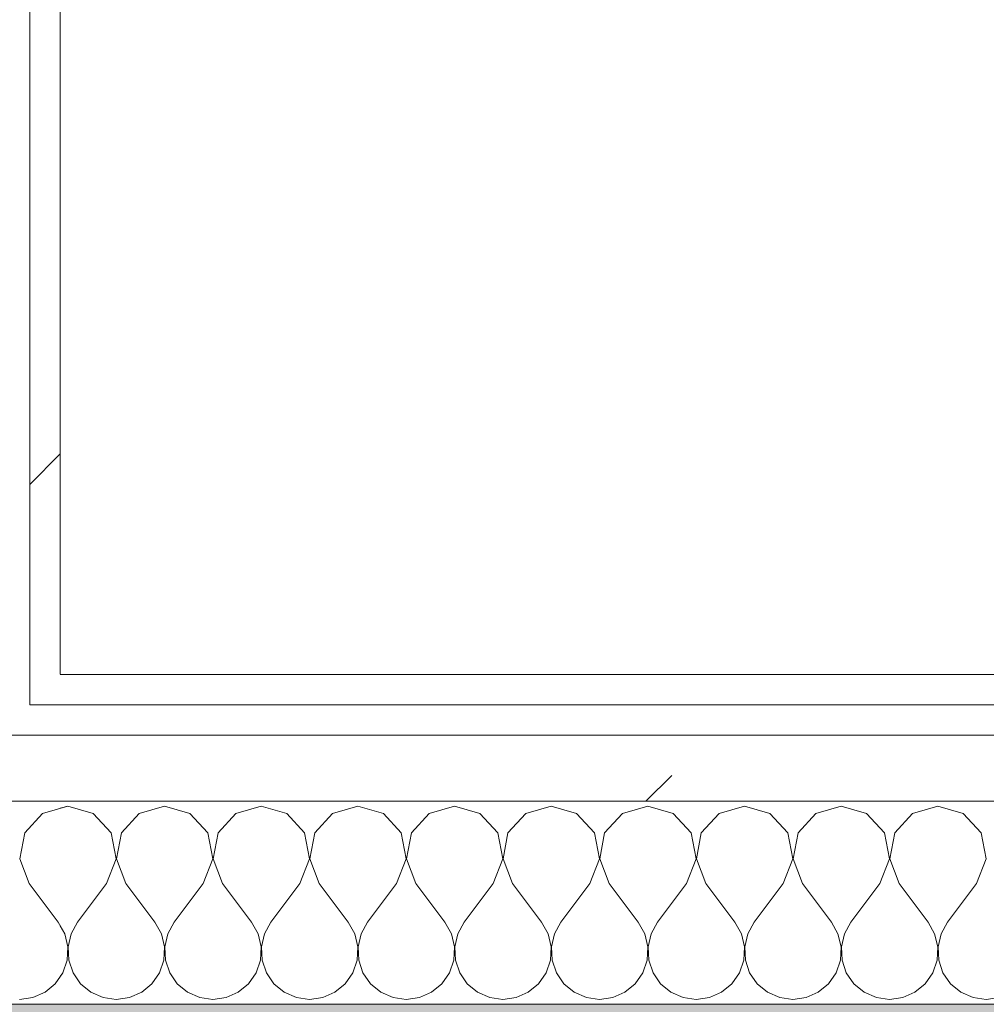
# Model space of a CAD drawing. Header units: millimetres. Extents: x -40968 to 77376, y -17881 to 4746.
# Tile 23 of 180: x -22971 to -22781, y -1194 to -1000. Entities that reach past the tile are written whole.
import ezdxf

# ---------------------------------------------------------------- set-up
doc = ezdxf.new("R2010")
doc.units = ezdxf.units.MM
doc.header["$MEASUREMENT"] = 0
doc.linetypes.add('Wipeout_Contour', pattern=[1000, 0, -1000])
doc.layers.add('12_FAÇ_Façana', color=7, linetype='Continuous')
doc.layers.add('Nuevo_08_E_Envans secs', color=7, linetype='Continuous')
for name, color, linetype, lineweight, true_color in [('12_FAÇ_Façana_Pluma_Nº__176', 7, 'Continuous', 15, 0x93a0c6), ('Nuevo_08_E_Envans secs_Pluma_Nº__102', 7, 'Continuous', 5, 0xcccccc), ('Nuevo_08_E_Envans secs_Pluma_Nº__171', 171, 'Continuous', 13, 0xaaaaff), ('Nuevo_08_E_Envans secs_Pluma_Nº__177', 7, 'Continuous', 15, 0xf7e046)]:
    doc.layers.add(name, color=color, linetype=linetype, lineweight=lineweight, true_color=true_color)
doc.layers.add('Nuevo_08_E_Envans secs_Pluma_Nº__1', color=7, linetype='Continuous', lineweight=5)
pattern_1 = [(45, (0, 0), (-183.8478, 183.8478), [195, -65]), (45, (7e-14, 183.85), (-183.8478, 183.8478), [195, -65])]

# ---------------------------------------------------------------- blocks, each defined once
blk = doc.blocks.new('Muro_14_5', base_point=(-24166.43, -1193.98))
at = {"layer": '12_FAÇ_Façana_Pluma_Nº__176', "linetype": 'Continuous', "lineweight": 0, "true_color": 0x495063}
blk.add_hatch(color=251, dxfattribs=at).paths.add_polyline_path([(-22988.42, -1193.98), (-22988.42, -1203.98), (-21871.11, -1203.98), (-21871.11, -1193.97)])
blk = doc.blocks.new('Muro_89_5', base_point=(-23028.42, -1193.98))
at = {"color": 254, "linetype": 'Wipeout_Contour', "lineweight": 0, "ltscale": 92088.710354}
blk.add_wipeout([(-22963.42, -1128.98), (-22963.42, 1963.55), (-22969.42, 1963.55), (-22969.42, -1128.98)], dxfattribs=at).dxf.layer = 'Nuevo_08_E_Envans secs'
at = {"layer": 'Nuevo_08_E_Envans secs_Pluma_Nº__171', "linetype": 'Continuous', "lineweight": 13, "true_color": 0xaaaaff}
h = blk.add_hatch(dxfattribs=at)
h.set_pattern_fill('Panellat_HPL_0005', color=161, style=0, pattern_type=2)
h.set_pattern_definition(pattern_1)
h.paths.add_polyline_path([(-22963.42, -1128.98), (-22963.42, 1963.55), (-22969.42, 1963.55), (-22969.42, -1128.98)])
at = {"layer": 'Nuevo_08_E_Envans secs_Pluma_Nº__1', "color": 7, "linetype": 'Continuous', "lineweight": 5}
for p, q in [((-22969.42, -1128.98), (-22969.42, 1963.55)), ((-22969.42, -1134.98), (-22969.42, -1128.98))]:
    blk.add_line(p, q, dxfattribs=at)
at = {"layer": 'Nuevo_08_E_Envans secs_Pluma_Nº__1', "color": 7, "linetype": 'Continuous', "lineweight": 5, "flags": 128}
blk.add_lwpolyline([(-22963.42, -1128.98), (-22963.42, 1963.55)], dxfattribs=at)
blk = doc.blocks.new('*X229')
at = {"layer": 'Nuevo_08_E_Envans secs_Pluma_Nº__102', "color": 254, "linetype": 'Continuous', "lineweight": 5, "true_color": 0xcccccc}
for p, q in [((-22961.9, -1154.93), (-22963.42, -1155.36)), ((-22956.9, -1156.35), (-22961.9, -1154.93)), ((-22942.86, -1154.93), (-22947.86, -1156.35)), ((-22937.85, -1156.35), (-22942.86, -1154.93)), ((-22923.81, -1154.93), (-22928.82, -1156.35)), ((-22918.8, -1156.35), (-22923.81, -1154.93)), ((-22904.76, -1154.93), (-22909.77, -1156.35)), ((-22899.75, -1156.35), (-22904.76, -1154.93)), ((-22885.71, -1154.93), (-22890.72, -1156.35)), ((-22880.71, -1156.35), (-22885.71, -1154.93)), ((-22866.67, -1154.93), (-22871.67, -1156.35)), ((-22861.66, -1156.35), (-22866.67, -1154.93)), ((-22847.62, -1154.93), (-22852.63, -1156.35)), ((-22842.61, -1156.35), (-22847.62, -1154.93)), ((-22828.57, -1154.93), (-22833.58, -1156.35)), ((-22823.56, -1156.35), (-22828.57, -1154.93)), ((-22809.52, -1154.93), (-22814.53, -1156.35)), ((-22804.52, -1156.35), (-22809.52, -1154.93)), ((-22790.48, -1154.93), (-22795.48, -1156.35)), ((-22785.47, -1156.35), (-22790.48, -1154.93)), ((-22953.39, -1160.19), (-22956.9, -1156.35)), ((-22947.86, -1156.35), (-22951.38, -1160.19)), ((-22934.34, -1160.19), (-22937.85, -1156.35)), ((-22928.82, -1156.35), (-22932.33, -1160.19)), ((-22915.29, -1160.19), (-22918.8, -1156.35)), ((-22909.77, -1156.35), (-22913.28, -1160.19)), ((-22896.24, -1160.19), (-22899.75, -1156.35)), ((-22890.72, -1156.35), (-22894.23, -1160.19)), ((-22877.2, -1160.19), (-22880.71, -1156.35)), ((-22871.67, -1156.35), (-22875.19, -1160.19)), ((-22858.15, -1160.19), (-22861.66, -1156.35)), ((-22852.63, -1156.35), (-22856.14, -1160.19)), ((-22839.1, -1160.19), (-22842.61, -1156.35)), ((-22833.58, -1156.35), (-22837.09, -1160.19)), ((-22820.05, -1160.19), (-22823.56, -1156.35)), ((-22814.53, -1156.35), (-22818.04, -1160.19)), ((-22801.01, -1160.19), (-22804.52, -1156.35)), ((-22795.48, -1156.35), (-22798.99, -1160.19)), ((-22781.96, -1160.19), (-22785.47, -1156.35)), ((-22952.42, -1165.31), (-22953.39, -1160.19)), ((-22951.38, -1160.19), (-22952.34, -1165.31)), ((-22933.37, -1165.31), (-22934.34, -1160.19)), ((-22932.33, -1160.19), (-22933.29, -1165.31)), ((-22914.32, -1165.31), (-22915.29, -1160.19)), ((-22913.28, -1160.19), (-22914.25, -1165.31)), ((-22895.28, -1165.31), (-22896.24, -1160.19)), ((-22894.23, -1160.19), (-22895.2, -1165.31)), ((-22876.23, -1165.31), (-22877.2, -1160.19)), ((-22875.19, -1160.19), (-22876.15, -1165.31)), ((-22857.18, -1165.31), (-22858.15, -1160.19)), ((-22856.14, -1160.19), (-22857.1, -1165.31)), ((-22838.13, -1165.31), (-22839.1, -1160.19)), ((-22837.09, -1160.19), (-22838.06, -1165.31)), ((-22819.09, -1165.31), (-22820.05, -1160.19)), ((-22818.04, -1160.19), (-22819.01, -1165.31)), ((-22800.04, -1165.31), (-22801.01, -1160.19)), ((-22798.99, -1160.19), (-22799.96, -1165.31)), ((-22780.99, -1165.31), (-22781.96, -1160.19)), ((-22954.29, -1170.17), (-22952.42, -1165.31)), ((-22952.34, -1165.31), (-22950.48, -1170.17)), ((-22935.24, -1170.17), (-22933.37, -1165.31)), ((-22933.29, -1165.31), (-22931.43, -1170.17)), ((-22916.19, -1170.17), (-22914.32, -1165.31)), ((-22914.25, -1165.31), (-22912.38, -1170.17)), ((-22897.14, -1170.17), (-22895.28, -1165.31)), ((-22895.2, -1165.31), (-22893.33, -1170.17)), ((-22878.1, -1170.17), (-22876.23, -1165.31)), ((-22876.15, -1165.31), (-22874.29, -1170.17)), ((-22859.05, -1170.17), (-22857.18, -1165.31)), ((-22857.1, -1165.31), (-22855.24, -1170.17)), ((-22840, -1170.17), (-22838.13, -1165.31)), ((-22838.06, -1165.31), (-22836.19, -1170.17)), ((-22820.95, -1170.17), (-22819.09, -1165.31)), ((-22819.01, -1165.31), (-22817.14, -1170.17)), ((-22801.9, -1170.17), (-22800.04, -1165.31)), ((-22799.96, -1165.31), (-22798.1, -1170.17)), ((-22782.86, -1170.17), (-22780.99, -1165.31)), ((-22954.29, -1170.17), (-22960, -1177.79)), ((-22950.48, -1170.17), (-22944.76, -1177.79)), ((-22935.24, -1170.17), (-22940.95, -1177.79)), ((-22931.43, -1170.17), (-22925.71, -1177.79)), ((-22916.19, -1170.17), (-22921.9, -1177.79)), ((-22912.38, -1170.17), (-22906.67, -1177.79)), ((-22897.14, -1170.17), (-22902.86, -1177.79)), ((-22893.33, -1170.17), (-22887.62, -1177.79)), ((-22878.1, -1170.17), (-22883.81, -1177.79)), ((-22874.29, -1170.17), (-22868.57, -1177.79)), ((-22859.05, -1170.17), (-22864.76, -1177.79)), ((-22855.24, -1170.17), (-22849.52, -1177.79)), ((-22840, -1170.17), (-22845.71, -1177.79)), ((-22836.19, -1170.17), (-22830.48, -1177.79)), ((-22820.95, -1170.17), (-22826.67, -1177.79)), ((-22817.14, -1170.17), (-22811.43, -1177.79)), ((-22801.9, -1170.17), (-22807.62, -1177.79)), ((-22798.1, -1170.17), (-22792.38, -1177.79)), ((-22782.86, -1170.17), (-22788.57, -1177.79)), ((-22962.54, -1180.08), (-22963.42, -1178.49)), ((-22960, -1177.79), (-22961.27, -1180.08)), ((-22943.49, -1180.08), (-22944.76, -1177.79)), ((-22940.95, -1177.79), (-22942.22, -1180.08)), ((-22924.44, -1180.08), (-22925.71, -1177.79)), ((-22921.9, -1177.79), (-22923.18, -1180.08)), ((-22905.4, -1180.08), (-22906.67, -1177.79)), ((-22902.86, -1177.79), (-22904.13, -1180.08)), ((-22886.35, -1180.08), (-22887.62, -1177.79)), ((-22883.81, -1177.79), (-22885.08, -1180.08)), ((-22867.3, -1180.08), (-22868.57, -1177.79)), ((-22864.76, -1177.79), (-22866.03, -1180.08)), ((-22848.25, -1180.08), (-22849.52, -1177.79)), ((-22845.71, -1177.79), (-22846.99, -1180.08)), ((-22829.2, -1180.08), (-22830.48, -1177.79)), ((-22826.67, -1177.79), (-22827.94, -1180.08)), ((-22810.16, -1180.08), (-22811.43, -1177.79)), ((-22807.62, -1177.79), (-22808.89, -1180.08)), ((-22791.11, -1180.08), (-22792.38, -1177.79)), ((-22788.57, -1177.79), (-22789.84, -1180.08)), ((-22961.94, -1182.64), (-22962.54, -1180.08)), ((-22961.27, -1180.08), (-22961.87, -1182.64)), ((-22942.9, -1182.64), (-22943.49, -1180.08)), ((-22942.22, -1180.08), (-22942.82, -1182.64)), ((-22923.85, -1182.64), (-22924.44, -1180.08)), ((-22923.18, -1180.08), (-22923.77, -1182.64)), ((-22904.8, -1182.64), (-22905.4, -1180.08)), ((-22904.13, -1180.08), (-22904.72, -1182.64)), ((-22885.75, -1182.64), (-22886.35, -1180.08)), ((-22885.08, -1180.08), (-22885.68, -1182.64)), ((-22866.71, -1182.64), (-22867.3, -1180.08)), ((-22866.03, -1180.08), (-22866.63, -1182.64)), ((-22847.66, -1182.64), (-22848.25, -1180.08)), ((-22846.99, -1180.08), (-22847.58, -1182.64)), ((-22828.61, -1182.64), (-22829.2, -1180.08)), ((-22827.94, -1180.08), (-22828.53, -1182.64)), ((-22809.56, -1182.64), (-22810.16, -1180.08)), ((-22808.89, -1180.08), (-22809.49, -1182.64)), ((-22790.51, -1182.64), (-22791.11, -1180.08)), ((-22789.84, -1180.08), (-22790.44, -1182.64)), ((-22962.07, -1185.27), (-22961.94, -1182.64)), ((-22961.87, -1182.64), (-22961.74, -1185.27)), ((-22943.02, -1185.27), (-22942.9, -1182.64)), ((-22942.82, -1182.64), (-22942.69, -1185.27)), ((-22923.98, -1185.27), (-22923.85, -1182.64)), ((-22923.77, -1182.64), (-22923.64, -1185.27)), ((-22904.93, -1185.27), (-22904.8, -1182.64)), ((-22904.72, -1182.64), (-22904.6, -1185.27)), ((-22885.88, -1185.27), (-22885.75, -1182.64)), ((-22885.68, -1182.64), (-22885.55, -1185.27)), ((-22866.83, -1185.27), (-22866.71, -1182.64)), ((-22866.63, -1182.64), (-22866.5, -1185.27)), ((-22847.78, -1185.27), (-22847.66, -1182.64)), ((-22847.58, -1182.64), (-22847.45, -1185.27)), ((-22828.74, -1185.27), (-22828.61, -1182.64)), ((-22828.53, -1182.64), (-22828.41, -1185.27)), ((-22809.69, -1185.27), (-22809.56, -1182.64)), ((-22809.49, -1182.64), (-22809.36, -1185.27)), ((-22790.64, -1185.27), (-22790.51, -1182.64)), ((-22790.44, -1182.64), (-22790.31, -1185.27)), ((-22962.91, -1187.76), (-22962.07, -1185.27)), ((-22961.74, -1185.27), (-22960.9, -1187.76)), ((-22943.86, -1187.76), (-22943.02, -1185.27)), ((-22942.69, -1185.27), (-22941.85, -1187.76)), ((-22924.81, -1187.76), (-22923.98, -1185.27)), ((-22923.64, -1185.27), (-22922.8, -1187.76)), ((-22905.77, -1187.76), (-22904.93, -1185.27)), ((-22904.6, -1185.27), (-22903.76, -1187.76)), ((-22886.72, -1187.76), (-22885.88, -1185.27)), ((-22885.55, -1185.27), (-22884.71, -1187.76)), ((-22867.67, -1187.76), (-22866.83, -1185.27)), ((-22866.5, -1185.27), (-22865.66, -1187.76)), ((-22848.62, -1187.76), (-22847.78, -1185.27)), ((-22847.45, -1185.27), (-22846.61, -1187.76)), ((-22829.58, -1187.76), (-22828.74, -1185.27)), ((-22828.41, -1185.27), (-22827.57, -1187.76)), ((-22810.53, -1187.76), (-22809.69, -1185.27)), ((-22809.36, -1185.27), (-22808.52, -1187.76)), ((-22791.48, -1187.76), (-22790.64, -1185.27)), ((-22790.31, -1185.27), (-22789.47, -1187.76)), ((-22963.42, -1188.5), (-22962.91, -1187.76)), ((-22960.9, -1187.76), (-22959.41, -1189.92)), ((-22945.35, -1189.92), (-22943.86, -1187.76)), ((-22941.85, -1187.76), (-22940.36, -1189.92)), ((-22926.3, -1189.92), (-22924.81, -1187.76)), ((-22922.8, -1187.76), (-22921.32, -1189.92)), ((-22907.26, -1189.92), (-22905.77, -1187.76)), ((-22903.76, -1187.76), (-22902.27, -1189.92)), ((-22888.21, -1189.92), (-22886.72, -1187.76)), ((-22884.71, -1187.76), (-22883.22, -1189.92)), ((-22869.16, -1189.92), (-22867.67, -1187.76)), ((-22865.66, -1187.76), (-22864.17, -1189.92)), ((-22850.11, -1189.92), (-22848.62, -1187.76)), ((-22846.61, -1187.76), (-22845.13, -1189.92)), ((-22831.06, -1189.92), (-22829.58, -1187.76)), ((-22827.57, -1187.76), (-22826.08, -1189.92)), ((-22812.02, -1189.92), (-22810.53, -1187.76)), ((-22808.52, -1187.76), (-22807.03, -1189.92)), ((-22792.97, -1189.92), (-22791.48, -1187.76)), ((-22789.47, -1187.76), (-22787.98, -1189.92)), ((-22959.41, -1189.92), (-22957.39, -1191.6)), ((-22947.37, -1191.6), (-22945.35, -1189.92)), ((-22940.36, -1189.92), (-22938.34, -1191.6)), ((-22928.33, -1191.6), (-22926.3, -1189.92)), ((-22921.32, -1189.92), (-22919.29, -1191.6)), ((-22909.28, -1191.6), (-22907.26, -1189.92)), ((-22902.27, -1189.92), (-22900.25, -1191.6)), ((-22890.23, -1191.6), (-22888.21, -1189.92)), ((-22883.22, -1189.92), (-22881.2, -1191.6)), ((-22871.18, -1191.6), (-22869.16, -1189.92)), ((-22864.17, -1189.92), (-22862.15, -1191.6)), ((-22852.14, -1191.6), (-22850.11, -1189.92)), ((-22845.13, -1189.92), (-22843.1, -1191.6)), ((-22833.09, -1191.6), (-22831.06, -1189.92)), ((-22826.08, -1189.92), (-22824.05, -1191.6)), ((-22814.04, -1191.6), (-22812.02, -1189.92)), ((-22807.03, -1189.92), (-22805.01, -1191.6)), ((-22794.99, -1191.6), (-22792.97, -1189.92)), ((-22787.98, -1189.92), (-22785.96, -1191.6)), ((-22957.39, -1191.6), (-22954.98, -1192.66)), ((-22954.98, -1192.66), (-22952.38, -1193.02)), ((-22952.38, -1193.02), (-22949.78, -1192.66)), ((-22949.78, -1192.66), (-22947.37, -1191.6)), ((-22938.34, -1191.6), (-22935.94, -1192.66)), ((-22935.94, -1192.66), (-22933.33, -1193.02)), ((-22933.33, -1193.02), (-22930.73, -1192.66)), ((-22930.73, -1192.66), (-22928.33, -1191.6)), ((-22919.29, -1191.6), (-22916.89, -1192.66)), ((-22916.89, -1192.66), (-22914.29, -1193.02)), ((-22914.29, -1193.02), (-22911.68, -1192.66)), ((-22911.68, -1192.66), (-22909.28, -1191.6)), ((-22900.25, -1191.6), (-22897.84, -1192.66)), ((-22897.84, -1192.66), (-22895.24, -1193.02)), ((-22895.24, -1193.02), (-22892.64, -1192.66)), ((-22892.64, -1192.66), (-22890.23, -1191.6)), ((-22881.2, -1191.6), (-22878.79, -1192.66)), ((-22878.79, -1192.66), (-22876.19, -1193.02)), ((-22876.19, -1193.02), (-22873.59, -1192.66)), ((-22873.59, -1192.66), (-22871.18, -1191.6)), ((-22862.15, -1191.6), (-22859.75, -1192.66)), ((-22859.75, -1192.66), (-22857.14, -1193.02)), ((-22857.14, -1193.02), (-22854.54, -1192.66)), ((-22854.54, -1192.66), (-22852.14, -1191.6)), ((-22843.1, -1191.6), (-22840.7, -1192.66)), ((-22840.7, -1192.66), (-22838.1, -1193.02)), ((-22838.1, -1193.02), (-22835.49, -1192.66)), ((-22835.49, -1192.66), (-22833.09, -1191.6)), ((-22824.05, -1191.6), (-22821.65, -1192.66)), ((-22821.65, -1192.66), (-22819.05, -1193.02)), ((-22819.05, -1193.02), (-22816.45, -1192.66)), ((-22816.45, -1192.66), (-22814.04, -1191.6)), ((-22805.01, -1191.6), (-22802.6, -1192.66)), ((-22802.6, -1192.66), (-22800, -1193.02)), ((-22800, -1193.02), (-22797.4, -1192.66)), ((-22797.4, -1192.66), (-22794.99, -1191.6)), ((-22785.96, -1191.6), (-22783.55, -1192.66)), ((-22783.55, -1192.66), (-22780.95, -1193.02)), ((-22780.95, -1193.02), (-22778.35, -1192.66))]:
    blk.add_line(p, q, dxfattribs=at)
blk = doc.blocks.new('Muro_90_5', base_point=(-20233.93, -1193.98))
at = {"color": 254, "linetype": 'Wipeout_Contour', "lineweight": 0, "ltscale": 86513.737601}
blk.add_wipeout([(-20233.93, -1128.98), (-22963.42, -1128.98), (-22963.42, -1134.98), (-20233.93, -1134.98)], dxfattribs=at).dxf.layer = 'Nuevo_08_E_Envans secs'
at = {"color": 254, "linetype": 'Wipeout_Contour', "lineweight": 0, "ltscale": 86517.020667}
blk.add_wipeout([(-20233.93, -1140.98), (-22963.42, -1140.98), (-22963.42, -1153.98), (-20233.93, -1153.98)], dxfattribs=at).dxf.layer = 'Nuevo_08_E_Envans secs'
at = {"layer": 'Nuevo_08_E_Envans secs_Pluma_Nº__171', "linetype": 'Continuous', "lineweight": 13, "true_color": 0xaaaaff}
h = blk.add_hatch(dxfattribs=at)
h.set_pattern_fill('Panellat_HPL_0005', color=161, style=0, pattern_type=2)
h.set_pattern_definition(pattern_1)
h.paths.add_polyline_path([(-20233.93, -1128.98), (-22963.42, -1128.98), (-22963.42, -1134.98), (-20233.93, -1134.98)])
at = {"layer": 'Nuevo_08_E_Envans secs_Pluma_Nº__177', "linetype": 'Continuous', "lineweight": 15, "true_color": 0xf7e046}
h = blk.add_hatch(dxfattribs=at)
h.set_pattern_fill('Panellat_HPL_0005', color=53, style=0, pattern_type=2)
h.set_pattern_definition(pattern_1)
h.paths.add_polyline_path([(-20233.93, -1140.98), (-22963.42, -1140.98), (-22963.42, -1153.98), (-20233.93, -1153.98)])
at = {"layer": 'Nuevo_08_E_Envans secs_Pluma_Nº__1', "color": 7, "linetype": 'Continuous', "lineweight": 5}
for p, q in [((-20233.93, -1134.98), (-22963.42, -1134.98)), ((-20233.93, -1140.98), (-22963.42, -1140.98)), ((-20233.93, -1153.98), (-22963.42, -1153.98))]:
    blk.add_line(p, q, dxfattribs=at)
at = {"layer": 'Nuevo_08_E_Envans secs_Pluma_Nº__1', "color": 7, "linetype": 'Continuous', "lineweight": 5, "flags": 128}
blk.add_lwpolyline([(-20233.93, -1128.98), (-22963.42, -1128.98)], dxfattribs=at)
at = {"layer": 'Nuevo_08_E_Envans secs', "color": 7, "lineweight": 20}
blk.add_blockref('*X229', (0, 0), dxfattribs=at)
blk = doc.blocks.new('*X479')
at = {"layer": 'Nuevo_08_E_Envans secs_Pluma_Nº__102', "color": 254, "linetype": 'Continuous', "lineweight": 5, "true_color": 0xcccccc}
for p, q in [((-22961.9, -1154.93), (-22966.91, -1156.35)), ((-22956.9, -1156.35), (-22961.9, -1154.93)), ((-22942.86, -1154.93), (-22947.86, -1156.35)), ((-22937.85, -1156.35), (-22942.86, -1154.93)), ((-22923.81, -1154.93), (-22928.82, -1156.35)), ((-22918.8, -1156.35), (-22923.81, -1154.93)), ((-22904.76, -1154.93), (-22909.77, -1156.35)), ((-22899.75, -1156.35), (-22904.76, -1154.93)), ((-22885.71, -1154.93), (-22890.72, -1156.35)), ((-22880.71, -1156.35), (-22885.71, -1154.93)), ((-22866.67, -1154.93), (-22871.67, -1156.35)), ((-22861.66, -1156.35), (-22866.67, -1154.93)), ((-22847.62, -1154.93), (-22852.63, -1156.35)), ((-22842.61, -1156.35), (-22847.62, -1154.93)), ((-22828.57, -1154.93), (-22833.58, -1156.35)), ((-22823.56, -1156.35), (-22828.57, -1154.93)), ((-22809.52, -1154.93), (-22814.53, -1156.35)), ((-22804.52, -1156.35), (-22809.52, -1154.93)), ((-22790.48, -1154.93), (-22795.48, -1156.35)), ((-22785.47, -1156.35), (-22790.48, -1154.93)), ((-22966.91, -1156.35), (-22970.42, -1160.19)), ((-22953.39, -1160.19), (-22956.9, -1156.35)), ((-22947.86, -1156.35), (-22951.38, -1160.19)), ((-22934.34, -1160.19), (-22937.85, -1156.35)), ((-22928.82, -1156.35), (-22932.33, -1160.19)), ((-22915.29, -1160.19), (-22918.8, -1156.35)), ((-22909.77, -1156.35), (-22913.28, -1160.19)), ((-22896.24, -1160.19), (-22899.75, -1156.35)), ((-22890.72, -1156.35), (-22894.23, -1160.19)), ((-22877.2, -1160.19), (-22880.71, -1156.35)), ((-22871.67, -1156.35), (-22875.19, -1160.19)), ((-22858.15, -1160.19), (-22861.66, -1156.35)), ((-22852.63, -1156.35), (-22856.14, -1160.19)), ((-22839.1, -1160.19), (-22842.61, -1156.35)), ((-22833.58, -1156.35), (-22837.09, -1160.19)), ((-22820.05, -1160.19), (-22823.56, -1156.35)), ((-22814.53, -1156.35), (-22818.04, -1160.19)), ((-22801.01, -1160.19), (-22804.52, -1156.35)), ((-22795.48, -1156.35), (-22798.99, -1160.19)), ((-22781.96, -1160.19), (-22785.47, -1156.35)), ((-22970.42, -1160.19), (-22971.39, -1165.31)), ((-22952.42, -1165.31), (-22953.39, -1160.19)), ((-22951.38, -1160.19), (-22952.34, -1165.31)), ((-22933.37, -1165.31), (-22934.34, -1160.19)), ((-22932.33, -1160.19), (-22933.29, -1165.31)), ((-22914.32, -1165.31), (-22915.29, -1160.19)), ((-22913.28, -1160.19), (-22914.25, -1165.31)), ((-22895.28, -1165.31), (-22896.24, -1160.19)), ((-22894.23, -1160.19), (-22895.2, -1165.31)), ((-22876.23, -1165.31), (-22877.2, -1160.19)), ((-22875.19, -1160.19), (-22876.15, -1165.31)), ((-22857.18, -1165.31), (-22858.15, -1160.19)), ((-22856.14, -1160.19), (-22857.1, -1165.31)), ((-22838.13, -1165.31), (-22839.1, -1160.19)), ((-22837.09, -1160.19), (-22838.06, -1165.31)), ((-22819.09, -1165.31), (-22820.05, -1160.19)), ((-22818.04, -1160.19), (-22819.01, -1165.31)), ((-22800.04, -1165.31), (-22801.01, -1160.19)), ((-22798.99, -1160.19), (-22799.96, -1165.31)), ((-22780.99, -1165.31), (-22781.96, -1160.19)), ((-22971.39, -1165.31), (-22969.52, -1170.17)), ((-22954.29, -1170.17), (-22952.42, -1165.31)), ((-22952.34, -1165.31), (-22950.48, -1170.17)), ((-22935.24, -1170.17), (-22933.37, -1165.31)), ((-22933.29, -1165.31), (-22931.43, -1170.17)), ((-22916.19, -1170.17), (-22914.32, -1165.31)), ((-22914.25, -1165.31), (-22912.38, -1170.17)), ((-22897.14, -1170.17), (-22895.28, -1165.31)), ((-22895.2, -1165.31), (-22893.33, -1170.17)), ((-22878.1, -1170.17), (-22876.23, -1165.31)), ((-22876.15, -1165.31), (-22874.29, -1170.17)), ((-22859.05, -1170.17), (-22857.18, -1165.31)), ((-22857.1, -1165.31), (-22855.24, -1170.17)), ((-22840, -1170.17), (-22838.13, -1165.31)), ((-22838.06, -1165.31), (-22836.19, -1170.17)), ((-22820.95, -1170.17), (-22819.09, -1165.31)), ((-22819.01, -1165.31), (-22817.14, -1170.17)), ((-22801.9, -1170.17), (-22800.04, -1165.31)), ((-22799.96, -1165.31), (-22798.1, -1170.17)), ((-22782.86, -1170.17), (-22780.99, -1165.31)), ((-22969.52, -1170.17), (-22963.81, -1177.79)), ((-22954.29, -1170.17), (-22960, -1177.79)), ((-22950.48, -1170.17), (-22944.76, -1177.79)), ((-22935.24, -1170.17), (-22940.95, -1177.79)), ((-22931.43, -1170.17), (-22925.71, -1177.79)), ((-22916.19, -1170.17), (-22921.9, -1177.79)), ((-22912.38, -1170.17), (-22906.67, -1177.79)), ((-22897.14, -1170.17), (-22902.86, -1177.79)), ((-22893.33, -1170.17), (-22887.62, -1177.79)), ((-22878.1, -1170.17), (-22883.81, -1177.79)), ((-22874.29, -1170.17), (-22868.57, -1177.79)), ((-22859.05, -1170.17), (-22864.76, -1177.79)), ((-22855.24, -1170.17), (-22849.52, -1177.79)), ((-22840, -1170.17), (-22845.71, -1177.79)), ((-22836.19, -1170.17), (-22830.48, -1177.79)), ((-22820.95, -1170.17), (-22826.67, -1177.79)), ((-22817.14, -1170.17), (-22811.43, -1177.79)), ((-22801.9, -1170.17), (-22807.62, -1177.79)), ((-22798.1, -1170.17), (-22792.38, -1177.79)), ((-22782.86, -1170.17), (-22788.57, -1177.79)), ((-22962.54, -1180.08), (-22963.81, -1177.79)), ((-22960, -1177.79), (-22961.27, -1180.08)), ((-22943.49, -1180.08), (-22944.76, -1177.79)), ((-22940.95, -1177.79), (-22942.22, -1180.08)), ((-22924.44, -1180.08), (-22925.71, -1177.79)), ((-22921.9, -1177.79), (-22923.18, -1180.08)), ((-22905.4, -1180.08), (-22906.67, -1177.79)), ((-22902.86, -1177.79), (-22904.13, -1180.08)), ((-22886.35, -1180.08), (-22887.62, -1177.79)), ((-22883.81, -1177.79), (-22885.08, -1180.08)), ((-22867.3, -1180.08), (-22868.57, -1177.79)), ((-22864.76, -1177.79), (-22866.03, -1180.08)), ((-22848.25, -1180.08), (-22849.52, -1177.79)), ((-22845.71, -1177.79), (-22846.99, -1180.08)), ((-22829.2, -1180.08), (-22830.48, -1177.79)), ((-22826.67, -1177.79), (-22827.94, -1180.08)), ((-22810.16, -1180.08), (-22811.43, -1177.79)), ((-22807.62, -1177.79), (-22808.89, -1180.08)), ((-22791.11, -1180.08), (-22792.38, -1177.79)), ((-22788.57, -1177.79), (-22789.84, -1180.08)), ((-22961.94, -1182.64), (-22962.54, -1180.08)), ((-22961.27, -1180.08), (-22961.87, -1182.64)), ((-22942.9, -1182.64), (-22943.49, -1180.08)), ((-22942.22, -1180.08), (-22942.82, -1182.64)), ((-22923.85, -1182.64), (-22924.44, -1180.08)), ((-22923.18, -1180.08), (-22923.77, -1182.64)), ((-22904.8, -1182.64), (-22905.4, -1180.08)), ((-22904.13, -1180.08), (-22904.72, -1182.64)), ((-22885.75, -1182.64), (-22886.35, -1180.08)), ((-22885.08, -1180.08), (-22885.68, -1182.64)), ((-22866.71, -1182.64), (-22867.3, -1180.08)), ((-22866.03, -1180.08), (-22866.63, -1182.64)), ((-22847.66, -1182.64), (-22848.25, -1180.08)), ((-22846.99, -1180.08), (-22847.58, -1182.64)), ((-22828.61, -1182.64), (-22829.2, -1180.08)), ((-22827.94, -1180.08), (-22828.53, -1182.64)), ((-22809.56, -1182.64), (-22810.16, -1180.08)), ((-22808.89, -1180.08), (-22809.49, -1182.64)), ((-22790.51, -1182.64), (-22791.11, -1180.08)), ((-22789.84, -1180.08), (-22790.44, -1182.64)), ((-22962.07, -1185.27), (-22961.94, -1182.64)), ((-22961.87, -1182.64), (-22961.74, -1185.27)), ((-22943.02, -1185.27), (-22942.9, -1182.64)), ((-22942.82, -1182.64), (-22942.69, -1185.27)), ((-22923.98, -1185.27), (-22923.85, -1182.64)), ((-22923.77, -1182.64), (-22923.64, -1185.27)), ((-22904.93, -1185.27), (-22904.8, -1182.64)), ((-22904.72, -1182.64), (-22904.6, -1185.27)), ((-22885.88, -1185.27), (-22885.75, -1182.64)), ((-22885.68, -1182.64), (-22885.55, -1185.27)), ((-22866.83, -1185.27), (-22866.71, -1182.64)), ((-22866.63, -1182.64), (-22866.5, -1185.27)), ((-22847.78, -1185.27), (-22847.66, -1182.64)), ((-22847.58, -1182.64), (-22847.45, -1185.27)), ((-22828.74, -1185.27), (-22828.61, -1182.64)), ((-22828.53, -1182.64), (-22828.41, -1185.27)), ((-22809.69, -1185.27), (-22809.56, -1182.64)), ((-22809.49, -1182.64), (-22809.36, -1185.27)), ((-22790.64, -1185.27), (-22790.51, -1182.64)), ((-22790.44, -1182.64), (-22790.31, -1185.27)), ((-22962.91, -1187.76), (-22962.07, -1185.27)), ((-22961.74, -1185.27), (-22960.9, -1187.76)), ((-22943.86, -1187.76), (-22943.02, -1185.27)), ((-22942.69, -1185.27), (-22941.85, -1187.76)), ((-22924.81, -1187.76), (-22923.98, -1185.27)), ((-22923.64, -1185.27), (-22922.8, -1187.76)), ((-22905.77, -1187.76), (-22904.93, -1185.27)), ((-22904.6, -1185.27), (-22903.76, -1187.76)), ((-22886.72, -1187.76), (-22885.88, -1185.27)), ((-22885.55, -1185.27), (-22884.71, -1187.76)), ((-22867.67, -1187.76), (-22866.83, -1185.27)), ((-22866.5, -1185.27), (-22865.66, -1187.76)), ((-22848.62, -1187.76), (-22847.78, -1185.27)), ((-22847.45, -1185.27), (-22846.61, -1187.76)), ((-22829.58, -1187.76), (-22828.74, -1185.27)), ((-22828.41, -1185.27), (-22827.57, -1187.76)), ((-22810.53, -1187.76), (-22809.69, -1185.27)), ((-22809.36, -1185.27), (-22808.52, -1187.76)), ((-22791.48, -1187.76), (-22790.64, -1185.27)), ((-22790.31, -1185.27), (-22789.47, -1187.76)), ((-22964.4, -1189.92), (-22962.91, -1187.76)), ((-22960.9, -1187.76), (-22959.41, -1189.92)), ((-22945.35, -1189.92), (-22943.86, -1187.76)), ((-22941.85, -1187.76), (-22940.36, -1189.92)), ((-22926.3, -1189.92), (-22924.81, -1187.76)), ((-22922.8, -1187.76), (-22921.32, -1189.92)), ((-22907.26, -1189.92), (-22905.77, -1187.76)), ((-22903.76, -1187.76), (-22902.27, -1189.92)), ((-22888.21, -1189.92), (-22886.72, -1187.76)), ((-22884.71, -1187.76), (-22883.22, -1189.92)), ((-22869.16, -1189.92), (-22867.67, -1187.76)), ((-22865.66, -1187.76), (-22864.17, -1189.92)), ((-22850.11, -1189.92), (-22848.62, -1187.76)), ((-22846.61, -1187.76), (-22845.13, -1189.92)), ((-22831.06, -1189.92), (-22829.58, -1187.76)), ((-22827.57, -1187.76), (-22826.08, -1189.92)), ((-22812.02, -1189.92), (-22810.53, -1187.76)), ((-22808.52, -1187.76), (-22807.03, -1189.92)), ((-22792.97, -1189.92), (-22791.48, -1187.76)), ((-22789.47, -1187.76), (-22787.98, -1189.92)), ((-22966.42, -1191.6), (-22964.4, -1189.92)), ((-22959.41, -1189.92), (-22957.39, -1191.6)), ((-22947.37, -1191.6), (-22945.35, -1189.92)), ((-22940.36, -1189.92), (-22938.34, -1191.6)), ((-22928.33, -1191.6), (-22926.3, -1189.92)), ((-22921.32, -1189.92), (-22919.29, -1191.6)), ((-22909.28, -1191.6), (-22907.26, -1189.92)), ((-22902.27, -1189.92), (-22900.25, -1191.6)), ((-22890.23, -1191.6), (-22888.21, -1189.92)), ((-22883.22, -1189.92), (-22881.2, -1191.6)), ((-22871.18, -1191.6), (-22869.16, -1189.92)), ((-22864.17, -1189.92), (-22862.15, -1191.6)), ((-22852.14, -1191.6), (-22850.11, -1189.92)), ((-22845.13, -1189.92), (-22843.1, -1191.6)), ((-22833.09, -1191.6), (-22831.06, -1189.92)), ((-22826.08, -1189.92), (-22824.05, -1191.6)), ((-22814.04, -1191.6), (-22812.02, -1189.92)), ((-22807.03, -1189.92), (-22805.01, -1191.6)), ((-22794.99, -1191.6), (-22792.97, -1189.92)), ((-22787.98, -1189.92), (-22785.96, -1191.6)), ((-22971.43, -1193.02), (-22968.83, -1192.66)), ((-22968.83, -1192.66), (-22966.42, -1191.6)), ((-22957.39, -1191.6), (-22954.98, -1192.66)), ((-22954.98, -1192.66), (-22952.38, -1193.02)), ((-22952.38, -1193.02), (-22949.78, -1192.66)), ((-22949.78, -1192.66), (-22947.37, -1191.6)), ((-22938.34, -1191.6), (-22935.94, -1192.66)), ((-22935.94, -1192.66), (-22933.33, -1193.02)), ((-22933.33, -1193.02), (-22930.73, -1192.66)), ((-22930.73, -1192.66), (-22928.33, -1191.6)), ((-22919.29, -1191.6), (-22916.89, -1192.66)), ((-22916.89, -1192.66), (-22914.29, -1193.02)), ((-22914.29, -1193.02), (-22911.68, -1192.66)), ((-22911.68, -1192.66), (-22909.28, -1191.6)), ((-22900.25, -1191.6), (-22897.84, -1192.66)), ((-22897.84, -1192.66), (-22895.24, -1193.02)), ((-22895.24, -1193.02), (-22892.64, -1192.66)), ((-22892.64, -1192.66), (-22890.23, -1191.6)), ((-22881.2, -1191.6), (-22878.79, -1192.66)), ((-22878.79, -1192.66), (-22876.19, -1193.02)), ((-22876.19, -1193.02), (-22873.59, -1192.66)), ((-22873.59, -1192.66), (-22871.18, -1191.6)), ((-22862.15, -1191.6), (-22859.75, -1192.66)), ((-22859.75, -1192.66), (-22857.14, -1193.02)), ((-22857.14, -1193.02), (-22854.54, -1192.66)), ((-22854.54, -1192.66), (-22852.14, -1191.6)), ((-22843.1, -1191.6), (-22840.7, -1192.66)), ((-22840.7, -1192.66), (-22838.1, -1193.02)), ((-22838.1, -1193.02), (-22835.49, -1192.66)), ((-22835.49, -1192.66), (-22833.09, -1191.6)), ((-22824.05, -1191.6), (-22821.65, -1192.66)), ((-22821.65, -1192.66), (-22819.05, -1193.02)), ((-22819.05, -1193.02), (-22816.45, -1192.66)), ((-22816.45, -1192.66), (-22814.04, -1191.6)), ((-22805.01, -1191.6), (-22802.6, -1192.66)), ((-22802.6, -1192.66), (-22800, -1193.02)), ((-22800, -1193.02), (-22797.4, -1192.66)), ((-22797.4, -1192.66), (-22794.99, -1191.6)), ((-22785.96, -1191.6), (-22783.55, -1192.66)), ((-22783.55, -1192.66), (-22780.95, -1193.02)), ((-22780.95, -1193.02), (-22778.35, -1192.66))]:
    blk.add_line(p, q, dxfattribs=at)
blk = doc.blocks.new('Muro_148_5', base_point=(-24166.43, -1128.98))
at = {"layer": 'Nuevo_08_E_Envans secs_Pluma_Nº__1', "color": 7, "linetype": 'Continuous', "lineweight": 5, "flags": 128}
blk.add_lwpolyline([(-22988.42, -1193.98), (-21871.11, -1193.98)], dxfattribs=at)
at = {"color": 254, "linetype": 'Wipeout_Contour', "lineweight": 0, "ltscale": 86513.737601}
blk.add_wipeout([(-22963.42, -1134.98), (-20233.93, -1134.98), (-20233.93, -1128.98), (-22963.42, -1128.98)], dxfattribs=at).dxf.layer = 'Nuevo_08_E_Envans secs'
at = {"color": 254, "linetype": 'Wipeout_Contour', "lineweight": 0, "ltscale": 86540.990748}
blk.add_wipeout([(-22975.42, -1153.98), (-20233.93, -1153.98), (-20233.93, -1140.98), (-22975.42, -1140.98)], dxfattribs=at).dxf.layer = 'Nuevo_08_E_Envans secs'
at = {"layer": 'Nuevo_08_E_Envans secs_Pluma_Nº__171', "linetype": 'Continuous', "lineweight": 13, "true_color": 0xaaaaff}
h = blk.add_hatch(dxfattribs=at)
h.set_pattern_fill('Panellat_HPL_0005', color=161, style=0, pattern_type=2)
h.set_pattern_definition(pattern_1)
h.paths.add_polyline_path([(-22963.42, -1134.98), (-20233.93, -1134.98), (-20233.93, -1128.98), (-22963.42, -1128.98)])
at = {"layer": 'Nuevo_08_E_Envans secs_Pluma_Nº__177', "linetype": 'Continuous', "lineweight": 15, "true_color": 0xf7e046}
h = blk.add_hatch(dxfattribs=at)
h.set_pattern_fill('Panellat_HPL_0005', color=53, style=0, pattern_type=2)
h.set_pattern_definition(pattern_1)
h.paths.add_polyline_path([(-22975.42, -1153.98), (-20233.93, -1153.98), (-20233.93, -1140.98), (-22975.42, -1140.98)])
at = {"layer": 'Nuevo_08_E_Envans secs_Pluma_Nº__1', "color": 7, "linetype": 'Continuous', "lineweight": 5}
for p, q in [((-20233.93, -1140.98), (-22975.42, -1140.98)), ((-20233.93, -1153.98), (-22988.42, -1153.98))]:
    blk.add_line(p, q, dxfattribs=at)
at = {"layer": 'Nuevo_08_E_Envans secs', "color": 7, "lineweight": 20}
blk.add_blockref('*X479', (0, 0), dxfattribs=at)
at = {"color": 254, "linetype": 'Wipeout_Contour', "lineweight": 0, "ltscale": 91977.191022}
blk.add_wipeout([(-22969.42, -1134.98), (-22963.42, -1134.98), (-22963.42, -1128.98), (-22969.42, -1128.98)], dxfattribs=at).dxf.layer = 'Nuevo_08_E_Envans secs'
at = {"layer": 'Nuevo_08_E_Envans secs_Pluma_Nº__171', "linetype": 'Continuous', "lineweight": 13, "true_color": 0xaaaaff}
h = blk.add_hatch(dxfattribs=at)
h.set_pattern_fill('Panellat_HPL_0005', color=161, style=0, pattern_type=2)
h.set_pattern_definition(pattern_1)
h.paths.add_polyline_path([(-22969.42, -1134.98), (-22963.42, -1134.98), (-22963.42, -1128.98), (-22969.42, -1128.98)])
at = {"layer": 'Nuevo_08_E_Envans secs_Pluma_Nº__1', "color": 7, "linetype": 'Continuous', "lineweight": 5}
for p, q in [((-22969.42, -1134.98), (-22969.42, -1128.98)), ((-20233.93, -1134.98), (-22969.42, -1134.98))]:
    blk.add_line(p, q, dxfattribs=at)
at = {"layer": 'Nuevo_08_E_Envans secs_Pluma_Nº__1', "color": 7, "linetype": 'Continuous', "lineweight": 5, "flags": 128}
blk.add_lwpolyline([(-20233.93, -1128.98), (-22963.42, -1128.98)], dxfattribs=at)

msp = doc.modelspace()

# ---------------------------------------------------------------- block references
at = {"layer": '12_FAÇ_Façana', "color": 7, "lineweight": 20}
msp.add_blockref('Muro_14_5', (-24166.43, -1193.98), dxfattribs=at)

# ---------------------------------------------------------------- next in the draw order: block references
at = {"layer": 'Nuevo_08_E_Envans secs', "color": 7, "lineweight": 20}
msp.add_blockref('Muro_89_5', (-23028.42, -1193.98), dxfattribs=at)

# ---------------------------------------------------------------- next in the draw order: block references
msp.add_blockref('Muro_90_5', (-20233.93, -1193.98), dxfattribs=at)

# ---------------------------------------------------------------- next in the draw order: block references
msp.add_blockref('Muro_148_5', (-24166.43, -1128.98), dxfattribs=at)

doc.saveas('drawing.dxf')
